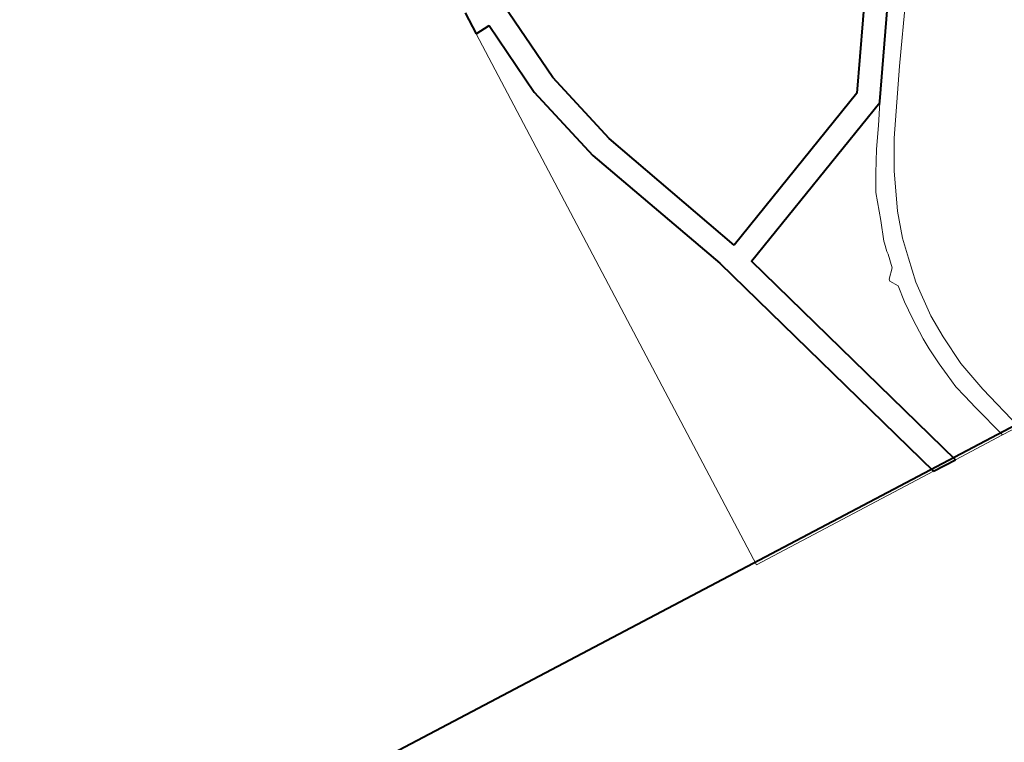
# Model space of a CAD drawing. Header units: metres. Extents: x 148691 to 149199, y 486355 to 486958.
# Tile 21 of 93: x 149116 to 149131, y 486459 to 486469. Entities that reach past the tile are written whole.
import ezdxf

# ---------------------------------------------------------------- set-up
doc = ezdxf.new("R2010")
doc.units = ezdxf.units.M
doc.header["$MEASUREMENT"] = 0
for name, color, linetype, lineweight in [('WVB-alg-onderhoek', 7, 'Continuous', 30), ('WVB-pen-brm-dik 018', 6, 'Continuous', 13), ('WVB-pen-dik 035', 1, 'Continuous', 40), ('WVB-raster-60%', 253, 'Continuous', 30)]:
    doc.layers.add(name, color=color, linetype=linetype, lineweight=lineweight)

# ---------------------------------------------------------------- blocks, each defined once
blk = doc.blocks.new('INZET')
at = {"layer": 'WVB-pen-brm-dik 018'}
for p, q in [((-0.011075, -0.136581), (-0.013682, -0.13487)), ((-0.013682, -0.13487), (-0.011075, -0.136581)), ((-0.013314, -0.135735), (-0.010423, -0.137576)), ((-0.010953, -0.138069), (-0.013719, -0.136307)), ((-0.009262, -0.137708), (-0.011075, -0.136581)), ((-0.011075, -0.136581), (-0.009262, -0.137708)), ((-0.010423, -0.137576), (-0.010395, -0.137593)), ((-0.010395, -0.137593), (-0.009813, -0.13795)), ((-0.010395, -0.137593), (-0.008012, -0.143141)), ((-0.008409, -0.138156), (-0.009262, -0.137708)), ((-0.009262, -0.137708), (-0.008409, -0.138156)), ((-0.008671, -0.14338), (-0.010953, -0.138069)), ((-0.009813, -0.13795), (-0.009222, -0.138326)), ((-0.009222, -0.138326), (-0.008605, -0.138675)), ((-0.007305, -0.138627), (-0.008409, -0.138156)), ((-0.008409, -0.138156), (-0.007305, -0.138627)), ((-0.008605, -0.138675), (-0.008096, -0.138935)), ((-0.006535, -0.138874), (-0.007305, -0.138627)), ((-0.007305, -0.138627), (-0.006535, -0.138874)), ((0, -0.138439), (-0.001469, -0.138861)), ((-0.001469, -0.138861), (0, -0.138439)), ((0, -0.138973), (0, -0.138439)), ((-0.008096, -0.138935), (-0.007297, -0.139197)), ((-0.005927, -0.138995), (-0.006535, -0.138874)), ((-0.006535, -0.138874), (-0.005927, -0.138995)), ((-0.005193, -0.139133), (-0.005927, -0.138995)), ((-0.005927, -0.138995), (-0.005193, -0.139133)), ((-0.001469, -0.138861), (-0.002446, -0.139072)), ((-0.002446, -0.139072), (-0.001469, -0.138861)), ((-0.001086, -0.139302), (0, -0.138973)), ((0, -0.140543), (0, -0.138973)), ((-0.007297, -0.139197), (-0.006711, -0.139399)), ((-0.004104, -0.139204), (-0.005193, -0.139133)), ((-0.005193, -0.139133), (-0.004104, -0.139204)), ((-0.003386, -0.139173), (-0.004104, -0.139204)), ((-0.004104, -0.139204), (-0.003386, -0.139173)), ((-0.002446, -0.139072), (-0.003386, -0.139173)), ((-0.003386, -0.139173), (-0.002446, -0.139072)), ((-0.001529, -0.139423), (-0.001086, -0.139302)), ((-0.006711, -0.139399), (-0.006645, -0.139415)), ((-0.006645, -0.139415), (-0.006401, -0.139467)), ((-0.006401, -0.139467), (-0.006307, -0.139468)), ((-0.006307, -0.139468), (-0.005897, -0.139555)), ((-0.005897, -0.139555), (-0.00564, -0.139789)), ((-0.002738, -0.139653), (-0.002334, -0.139595)), ((-0.002334, -0.139595), (-0.001902, -0.139529)), ((-0.001902, -0.139529), (-0.00153, -0.139423)), ((-0.00153, -0.139423), (-0.001529, -0.139423)), ((-0.00564, -0.139789), (-0.005577, -0.139797)), ((-0.005577, -0.139797), (-0.005342, -0.139645)), ((-0.005342, -0.139645), (-0.004836, -0.139704)), ((-0.004836, -0.139704), (-0.004295, -0.139724)), ((-0.004295, -0.139724), (-0.003611, -0.13972)), ((-0.003611, -0.13972), (-0.003263, -0.139703)), ((-0.003263, -0.139703), (-0.002738, -0.139653)), ((-0.008012, -0.143141), (0, -0.140543)), ((0, -0.141279), (-0.008403, -0.144004)), ((0, -0.147208), (0, -0.141279)), ((-0.013194, -0.145171), (-0.008671, -0.14338)), ((-0.008403, -0.144004), (-0.012974, -0.145836)), ((-0.015569, -0.145804), (-0.013194, -0.145171)), ((-0.018427, -0.146122), (-0.015569, -0.145804)), ((-0.012974, -0.145836), (-0.015439, -0.146494)), ((-0.015439, -0.146494), (-0.017805, -0.146757)), ((-0.017805, -0.146757), (-0.017771, -0.147208)), ((-0.017771, -0.147208), (0, -0.147208))]:
    blk.add_line(p, q, dxfattribs=at)
at = {"layer": 'WVB-pen-dik 035', "flags": 128}
for points in [[(-0.010395, -0.137593), (-0.010423, -0.137576), (-0.013314, -0.135735), (-0.013349, -0.135707)], [(-0.013781, -0.136258), (-0.013719, -0.136307), (-0.010953, -0.138069)], [(0, -0.140543), (-0.008012, -0.143141), (-0.010395, -0.137593)], [(-0.010953, -0.138069), (-0.008671, -0.14338)], [(0, -0.141279), (0, -0.140543)], [(-0.008403, -0.144004), (0, -0.141279)], [(-0.008671, -0.14338), (-0.013194, -0.145171), (-0.015569, -0.145804), (-0.018427, -0.146122), (-0.021074, -0.146122), (-0.02422, -0.146202), (-0.025577, -0.146202), (-0.02663, -0.145631)], [(-0.017805, -0.146757), (-0.015439, -0.146494), (-0.012974, -0.145836), (-0.008403, -0.144004)], [(-0.017771, -0.147208), (-0.017805, -0.146757)], [(-0.018473, -0.147208), (-0.017771, -0.147208)]]:
    blk.add_lwpolyline(points, dxfattribs=at)

msp = doc.modelspace()

# ---------------------------------------------------------------- linework, layer by layer
at = {"layer": 'WVB-alg-onderhoek', "lineweight": 40, "ltscale": 500}
msp.add_3dface([(148700.488, 486813.029), (148938.261, 486361.848), (149192.16, 486495.653), (148954.388, 486946.834)], dxfattribs=at)

# ---------------------------------------------------------------- block references
at = {"layer": 'WVB-raster-60%', "xscale": 500, "yscale": 500, "zscale": 500, "rotation": 297.8247840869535}
msp.add_blockref('INZET', (149192.16, 486495.653), dxfattribs=at)

doc.saveas('drawing.dxf')
